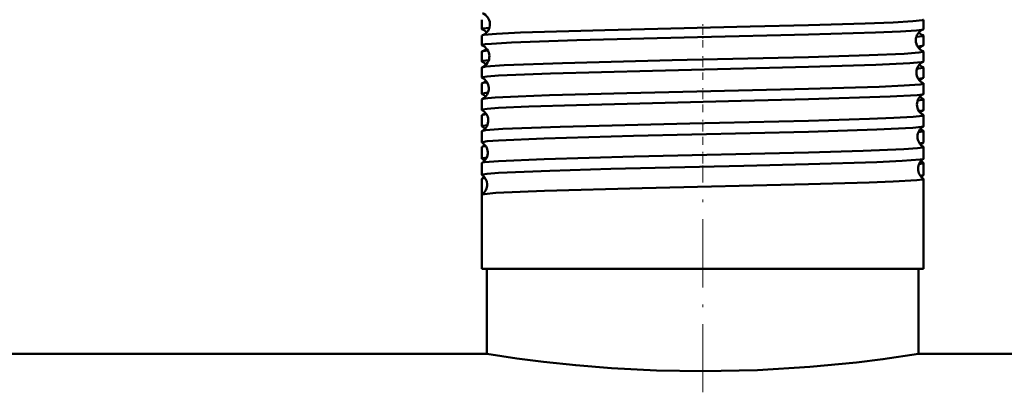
# Model space of a CAD drawing. Extents: x -2065 to 2446, y -1961 to 629.
# Tile 36 of 59: x 104 to 165, y -48 to -25. Entities that reach past the tile are written whole.
import ezdxf

# ---------------------------------------------------------------- set-up
doc = ezdxf.new("R2010")
doc.units = 0
doc.linetypes.add('DASHDOT', pattern=[18.5, 12, -3, 0.5, -3])

msp = doc.modelspace()

# ---------------------------------------------------------------- linework, layer by layer
at = {"color": 7, "lineweight": 50}
for p, q in [((132.806, -25.823), (132.806, -25.237)), ((160.325, -25.823), (160.325, -25.237)), ((132.806, -26.829), (132.806, -26.231)), ((160.325, -26.829), (160.325, -26.231)), ((132.806, -27.837), (132.806, -27.225)), ((160.325, -27.837), (160.325, -27.225)), ((132.806, -28.845), (132.806, -28.218)), ((160.325, -28.845), (160.325, -28.218)), ((132.806, -29.853), (132.806, -29.211)), ((160.325, -29.853), (160.325, -29.211)), ((132.806, -30.862), (132.806, -30.203)), ((160.325, -30.862), (160.325, -30.203)), ((132.806, -31.872), (132.806, -31.194)), ((160.325, -31.872), (160.325, -31.194)), ((132.806, -32.882), (132.806, -32.185)), ((160.325, -32.882), (160.325, -32.185)), ((132.806, -33.893), (132.806, -33.176)), ((160.325, -33.893), (160.325, -33.176)), ((132.806, -34.905), (132.806, -34.165)), ((160.325, -34.905), (160.325, -34.165)), ((132.806, -36.141), (132.806, -35.155)), ((160.325, -40.762), (160.325, -35.155)), ((132.806, -40.762), (132.806, -36.143)), ((160.325, -36.143), (160.324, -36.142)), ((160.325, -40.762), (160.325, -36.143)), ((153.162, -40.762), (132.806, -40.762)), ((133.115, -46.062), (133.115, -40.762)), ((160.325, -40.762), (153.162, -40.762)), ((160.015, -46.062), (160.015, -40.762)), ((160.015, -46.062), (160.015, -40.762)), ((133.115, -46.062), (-323.435, -46.062)), ((4.565, -46.062), (133.115, -46.062)), ((160.015, -46.062), (288.565, -46.062)), ((616.565, -46.062), (160.015, -46.062))]:
    msp.add_line(p, q, dxfattribs=at)
at = {"color": 7, "linetype": 'DASHDOT', "lineweight": 18, "ltscale": 0.038128}
msp.add_line((146.565, -26.974), (146.565, -25.449), dxfattribs=at)
at = {"color": 7, "linetype": 'DASHDOT', "lineweight": 18, "ltscale": 0.0389}
msp.add_line((146.565, -28.99), (146.565, -27.434), dxfattribs=at)
at = {"color": 7, "linetype": 'DASHDOT', "lineweight": 18, "ltscale": 0.03981}
msp.add_line((146.565, -31.009), (146.565, -29.416), dxfattribs=at)
at = {"color": 7, "linetype": 'DASHDOT', "lineweight": 18, "ltscale": 0.040864}
msp.add_line((146.565, -33.031), (146.565, -31.396), dxfattribs=at)
at = {"color": 7, "linetype": 'DASHDOT', "lineweight": 18, "ltscale": 0.042071}
msp.add_line((146.565, -35.056), (146.565, -33.373), dxfattribs=at)
at = {"color": 7, "linetype": 'DASHDOT', "lineweight": 18, "ltscale": 0.353522}
msp.add_line((146.565, -48.454), (146.565, -34.313), dxfattribs=at)
at = {"color": 7, "lineweight": 50}
for points in [[(132.806, -25.823), (132.806, -25.819), (132.812, -25.813), (132.822, -25.807), (132.859, -25.794), (133.276, -25.739)], [(132.835, -26.211), (132.916, -26.191), (133.724, -26.115), (135.208, -26.042), (140.471, -25.88), (149.524, -25.666), (153.162, -25.576)], [(153.162, -25.576), (156.675, -25.473), (158.429, -25.405), (159.65, -25.337), (160.248, -25.271), (160.301, -25.256), (160.316, -25.249), (160.322, -25.244), (160.324, -25.241), (160.325, -25.237)], [(132.806, -26.829), (132.806, -26.827), (132.809, -26.823), (132.813, -26.819), (132.83, -26.81), (133.024, -26.772), (133.404, -26.735), (134.652, -26.661), (138.714, -26.521), (146.238, -26.334), (153.162, -26.166)], [(153.162, -26.166), (157.335, -26.038), (158.895, -25.97), (159.879, -25.904), (160.216, -25.863), (160.299, -25.842)], [(159.871, -26.313), (160.274, -26.258), (160.309, -26.246), (160.319, -26.24), (160.324, -26.234), (160.325, -26.231)], [(159.946, -26.905), (160.23, -26.867), (160.302, -26.848)], [(132.827, -28.2), (132.876, -28.186), (133.055, -28.158), (134.194, -28.075), (137.82, -27.939), (144.666, -27.765), (153.162, -27.564)], [(132.831, -27.206), (132.901, -27.188), (133.173, -27.152)], [(153.162, -27.564), (156.929, -27.452), (159.107, -27.359), (160.036, -27.29), (160.292, -27.247), (160.315, -27.237), (160.321, -27.232), (160.324, -27.228), (160.325, -27.225)], [(132.806, -27.837), (132.806, -27.834), (132.811, -27.828), (132.821, -27.822), (132.854, -27.81), (133.235, -27.757)], [(132.806, -28.845), (132.807, -28.84), (132.81, -28.837), (132.819, -28.831), (132.842, -28.821), (133.131, -28.775), (133.836, -28.72), (137.078, -28.585), (143.427, -28.415), (153.162, -28.18)], [(153.162, -28.18), (157.358, -28.051), (159.474, -27.95), (160.18, -27.883), (160.305, -27.854)], [(159.911, -28.296), (160.278, -28.244), (160.31, -28.233), (160.319, -28.227), (160.324, -28.221), (160.325, -28.218)], [(132.825, -29.194), (132.886, -29.177), (133.132, -29.142)], [(153.162, -29.549), (157.548, -29.415), (159.124, -29.344), (160.115, -29.266), (160.267, -29.24), (160.308, -29.226), (160.319, -29.22), (160.323, -29.216), (160.325, -29.211)], [(159.987, -28.916), (160.246, -28.879), (160.308, -28.861)], [(132.806, -29.853), (132.806, -29.85), (132.811, -29.845), (132.819, -29.839), (132.849, -29.828), (133.193, -29.777)], [(132.822, -30.187), (132.889, -30.168), (133.171, -30.13), (133.642, -30.092), (135.075, -30.019), (137.008, -29.949), (141.827, -29.818), (153.162, -29.549)], [(153.162, -30.197), (158.251, -30.032), (159.916, -29.932), (160.237, -29.889), (160.31, -29.868)], [(132.806, -30.862), (132.807, -30.858), (132.81, -30.854), (132.819, -30.848), (132.842, -30.839), (133.131, -30.792), (133.833, -30.737), (135.726, -30.649), (138.706, -30.553), (148.95, -30.302), (153.162, -30.197)], [(159.953, -30.276), (160.283, -30.228), (160.312, -30.217), (160.32, -30.211), (160.324, -30.206), (160.325, -30.203)], [(132.82, -31.18), (132.873, -31.163), (133.09, -31.13)], [(153.162, -31.532), (156.961, -31.42), (158.465, -31.36), (159.665, -31.292), (160.25, -31.227), (160.301, -31.213), (160.316, -31.205), (160.322, -31.201), (160.324, -31.198), (160.325, -31.194)], [(160.031, -30.929), (160.258, -30.894), (160.312, -30.876)], [(132.806, -31.872), (132.806, -31.869), (132.81, -31.864), (132.818, -31.859), (132.844, -31.848), (133.15, -31.8)], [(132.819, -32.172), (132.859, -32.158), (133.021, -32.13), (134.116, -32.047), (137.68, -31.911), (145.751, -31.709), (153.162, -31.532)], [(153.162, -32.216), (157.408, -32.085), (159.645, -31.973), (160.199, -31.916), (160.288, -31.895), (160.313, -31.885)], [(132.806, -32.882), (132.807, -32.877), (132.81, -32.874), (132.819, -32.868), (132.842, -32.859), (133.131, -32.812), (133.833, -32.757), (136.675, -32.635), (142.252, -32.479), (153.162, -32.216)], [(159.996, -32.254), (160.288, -32.208), (160.313, -32.198), (160.32, -32.193), (160.324, -32.188), (160.325, -32.185)], [(132.817, -33.163), (132.861, -33.148), (133.046, -33.117)], [(160.076, -32.943), (160.27, -32.911), (160.314, -32.895)], [(132.816, -34.154), (132.847, -34.141), (132.974, -34.116), (133.84, -34.043), (136.69, -33.923), (142.291, -33.77), (153.162, -33.513)], [(153.162, -33.513), (156.566, -33.414), (159.09, -33.31), (159.935, -33.251), (160.281, -33.201), (160.309, -33.191), (160.32, -33.184), (160.323, -33.181), (160.325, -33.176)], [(132.806, -33.893), (132.806, -33.891), (132.81, -33.886), (132.816, -33.881), (132.839, -33.871), (133.104, -33.826)], [(132.806, -34.905), (132.807, -34.9), (132.81, -34.897), (132.819, -34.89), (132.843, -34.881), (133.131, -34.834), (133.832, -34.779), (137.034, -34.645), (140.843, -34.537), (149.128, -34.338), (153.162, -34.238)], [(153.162, -34.238), (157.417, -34.106), (158.984, -34.036), (160.115, -33.949), (160.278, -33.92), (160.315, -33.905)], [(160.042, -34.229), (160.293, -34.187), (160.315, -34.177), (160.321, -34.173), (160.324, -34.168), (160.325, -34.165)], [(160.121, -34.96), (160.28, -34.93), (160.317, -34.916)], [(132.814, -36.132), (132.839, -36.121), (132.944, -36.098), (133.672, -36.031), (136.707, -35.9), (142.781, -35.736), (153.162, -35.491)], [(132.815, -35.143), (132.85, -35.129), (133.001, -35.102)], [(153.162, -35.491), (156.932, -35.38), (158.427, -35.322), (159.911, -35.232), (160.258, -35.185), (160.304, -35.172), (160.317, -35.165), (160.322, -35.16), (160.324, -35.158), (160.325, -35.155)], [(133.115, -46.062), (134.991, -46.341), (136.652, -46.554), (138.651, -46.767), (140.881, -46.949), (143.675, -47.093), (146.565, -47.144)], [(146.565, -47.144), (149.985, -47.073), (153.243, -46.876), (156.144, -46.593), (157.788, -46.389), (160.015, -46.062)]]:
    msp.add_lwpolyline(points, dxfattribs=at)
for centre, radius, start, end in [((132.576, -25.519), 0.73, 2.7344, 69.14486), ((132.574, -25.528), 0.732, 290.90159, 3.41699), ((132.836, -25.808), 0.034, 206.07917, 262.5766), ((132.839, -26.25), 0.0385, 95.59628, 151.1796), ((132.574, -26.498), 0.704, 41.23117, 68.55748), ((160.574, -26.52), 0.732, 112.05749, 180.5678), ((160.535, -25.556), 0.698, 223.18791, 249.87847), ((160.291, -26.25), 0.0385, 28.8204, 84.40372), ((160.294, -25.808), 0.034, 277.4234, 333.92082), ((132.833, -26.818), 0.03, 203.6851, 260.80445), ((132.539, -27.52), 0.732, 2.80774, 66.7538), ((160.573, -26.528), 0.732, 179.95325, 248.00055), ((160.578, -27.503), 0.711, 112.7943, 138.6853), ((160.297, -26.818), 0.03, 279.19555, 336.3149), ((132.835, -27.24), 0.0333, 97.33111, 153.7884), ((132.538, -27.527), 0.734, 293.26267, 3.35631), ((132.575, -26.553), 0.702, 291.35667, 316.72868), ((160.295, -27.24), 0.0333, 26.2116, 82.66889), ((132.83, -27.827), 0.0267, 201.44052, 258.91878), ((132.832, -28.23), 0.0293, 99.14109, 156.24765), ((132.535, -28.502), 0.71, 41.27808, 65.92747), ((160.61, -28.521), 0.734, 114.54686, 180.51733), ((160.575, -27.55), 0.705, 223.29579, 247.33627), ((160.298, -28.23), 0.0293, 23.75234, 80.85891), ((160.3, -27.827), 0.0267, 281.08121, 338.55948), ((160.61, -28.527), 0.734, 180.02431, 245.48286), ((132.828, -28.837), 0.024, 199.28673, 256.95595), ((132.83, -29.22), 0.026, 101.02462, 158.50167), ((132.503, -29.521), 0.734, 2.87226, 64.13914), ((132.536, -28.547), 0.709, 294.01177, 316.65267), ((160.616, -29.507), 0.717, 115.51312, 138.60196), ((160.301, -29.22), 0.026, 21.49833, 78.97538), ((160.302, -28.837), 0.024, 283.04405, 340.71327), ((132.826, -29.847), 0.0218, 197.42597, 254.90532), ((132.497, -30.507), 0.716, 41.37187, 63.11576), ((132.501, -29.526), 0.735, 295.88205, 3.29433), ((160.647, -30.522), 0.736, 117.26506, 180.45056), ((160.613, -29.545), 0.711, 223.37007, 244.60192), ((160.304, -29.847), 0.0218, 285.09468, 342.57404), ((132.828, -30.211), 0.0234, 102.96992, 160.48751), ((160.646, -30.526), 0.735, 180.07461, 242.78094), ((160.303, -30.211), 0.0234, 19.5125, 77.03007), ((132.825, -30.857), 0.02, 195.74293, 252.79657), ((132.826, -31.201), 0.0212, 104.99583, 162.3868), ((132.467, -31.521), 0.735, 2.91292, 61.36246), ((132.497, -30.542), 0.715, 296.83787, 316.57668), ((160.652, -31.508), 0.718, 118.33352, 138.59447), ((160.305, -31.201), 0.0212, 17.6132, 75.00417), ((160.306, -30.857), 0.02, 287.20342, 344.25707), ((132.823, -31.868), 0.0184, 194.03172, 250.68527), ((132.457, -32.513), 0.724, 41.47729, 60.12656), ((132.465, -31.526), 0.737, 298.66161, 3.25454), ((160.683, -32.522), 0.737, 120.12083, 180.40815), ((160.307, -31.868), 0.0184, 289.31473, 345.96829), ((132.824, -32.191), 0.0194, 106.97896, 164.16468), ((160.647, -31.547), 0.709, 223.31902, 241.77993), ((160.306, -32.191), 0.0194, 15.83532, 73.02103), ((132.822, -32.878), 0.0171, 192.55589, 248.49048), ((132.43, -33.522), 0.737, 2.95368, 58.42055), ((132.46, -32.539), 0.718, 299.7713, 316.55784), ((160.683, -32.526), 0.737, 180.11646, 239.91664), ((160.691, -33.513), 0.725, 121.36533, 138.49916), ((160.308, -32.878), 0.0171, 291.50952, 347.4441), ((132.823, -33.18), 0.0178, 109.2015, 165.84694), ((132.43, -33.525), 0.738, 301.57117, 3.21843), ((160.307, -33.18), 0.0178, 14.15307, 70.7985), ((132.821, -33.89), 0.016, 191.30655, 246.47276), ((132.822, -34.169), 0.0164, 111.36627, 167.45828), ((132.421, -34.514), 0.725, 41.45931, 57.08464), ((160.719, -34.523), 0.738, 123.1304, 180.37034), ((160.689, -33.538), 0.721, 223.47185, 238.7151), ((160.309, -33.89), 0.016, 293.52725, 348.69345), ((160.309, -34.169), 0.0164, 12.54172, 68.63374), ((132.82, -34.902), 0.015, 189.93588, 244.01384), ((132.395, -35.522), 0.738, 2.97965, 55.35032), ((160.718, -34.526), 0.738, 180.14436, 236.91476), ((160.729, -35.516), 0.728, 124.49409, 138.56123), ((160.31, -34.902), 0.015, 295.98616, 350.06412), ((132.821, -35.158), 0.0153, 113.48611, 168.66578), ((132.394, -35.525), 0.739, 304.65828, 3.17974), ((132.423, -34.536), 0.722, 302.84193, 316.4861), ((160.31, -35.158), 0.0153, 11.33421, 66.51388), ((132.82, -36.145), 0.0143, 115.76184, 169.94695)]:
    msp.add_arc(centre, radius, start, end, dxfattribs=at)

doc.saveas('drawing.dxf')
